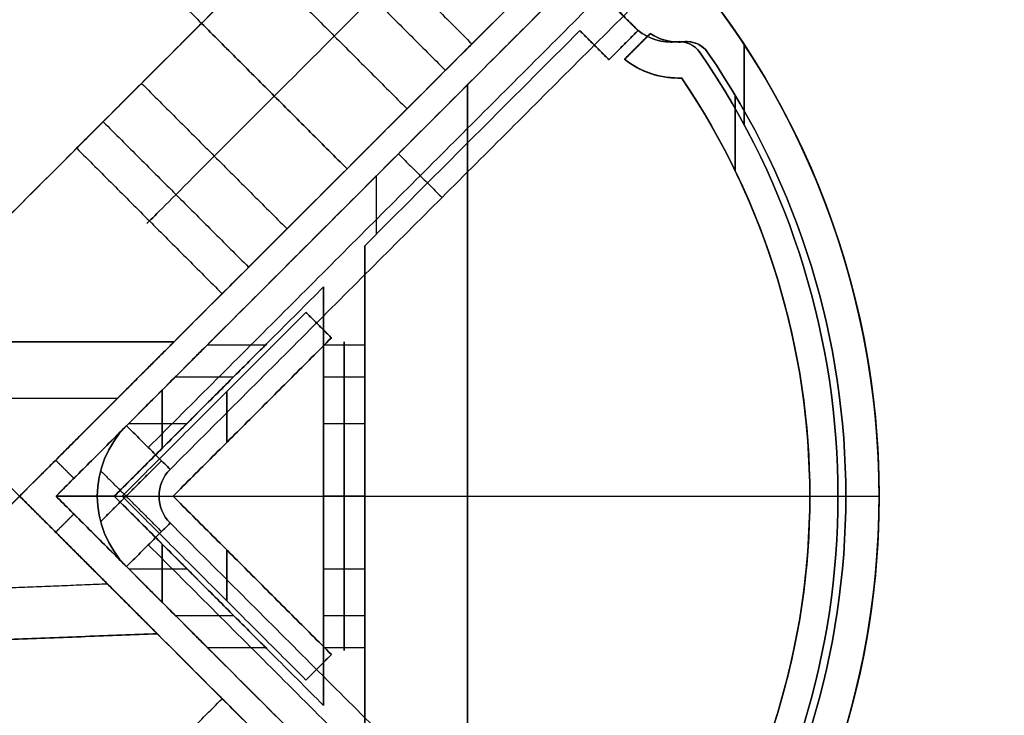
# Model space of a CAD drawing. Header units: millimetres. Extents: x -42 to 129, y -23 to 94.
# Tile 252 of 256: x -2 to 17, y 31 to 45. Entities that reach past the tile are written whole.
import ezdxf

# ---------------------------------------------------------------- set-up
doc = ezdxf.new("R2010")
doc.units = ezdxf.units.MM
for name, color, linetype in [('LUZ', 7, 'Continuous'), ('NEGRO', 7, 'Continuous'), ('NOGAL', 7, 'Continuous'), ('PANTALLA', 7, 'Continuous')]:
    doc.layers.add(name, color=color, linetype=linetype)

msp = doc.modelspace()

# ---------------------------------------------------------------- linework, layer by layer
at = {"layer": 'LUZ', "color": 254, "true_color": 0xcbd2ef}
for centre, radius, start, end in [((-1.029, 35.492, 153.2), 16, 323.5335, 36.4665), ((-1.029, 35.492, -153.2), 16, 323.5335, 36.4665), ((-1.029, 35.492), 16, 323.5335, 36.4665), ((10.921, 45.32, 153.2), 1, 225, 270), ((10.921, 45.32, -153.2), 1, 225, 270), ((10.921, 45.32), 1, 225, 270), ((10.921, 45.32, 153.2), 1, 270, 276.011), ((10.921, 45.32, -153.2), 1, 270, 276.011), ((10.921, 45.32), 1, 270, 276.011), ((11.078, 43.829, -153.2), 0.5, 34.5514, 96.011), ((11.078, 43.829, -153.2), 0.5, 34.5514, 96.011), ((11.078, 43.829), 0.5, 34.5514, 96.011), ((-1.029, 35.492, -153.2), 15.2, 325.4486, 34.5514), ((-1.029, 35.492, -153.2), 15.2, 325.4486, 34.5514), ((-1.029, 35.492), 15.2, 325.4486, 34.5514)]:
    msp.add_arc(centre, radius, start, end, dxfattribs=at)
at = {"layer": 'LUZ', "color": 254, "true_color": 0xcbd2ef, "extrusion": (0, 0, -1)}
for centre, radius, start, end in [((1.029, 35.492, -153.2), 16, 143.5335, 216.4665), ((1.029, 35.492, 153.2), 16, 143.5335, 216.4665), ((-10.921, 45.32, 153.2), 1, 270, 315), ((-10.921, 45.32, -153.2), 1, 270, 315), ((-10.921, 45.32, 153.2), 1, 263.989, 270), ((-10.921, 45.32, -153.2), 1, 263.989, 270), ((-11.078, 43.829, -153.2), 0.5, 83.989, 145.4486), ((-11.078, 43.829, -153.2), 0.5, 83.989, 145.4486), ((1.029, 35.492, -153.2), 15.2, 145.4486, 214.5514), ((1.029, 35.492, -153.2), 15.2, 145.4486, 214.5514)]:
    msp.add_arc(centre, radius, start, end, dxfattribs=at)
at = {"layer": 'LUZ', "color": 254, "true_color": 0xcbd2ef}
for points in [[(9.719, 45.108, 153.2), (10.214, 44.613, 153.2)], [(10.214, 44.613, -153.2), (9.719, 45.108, -153.2)], [(9.719, 45.108, -153.2), (10.214, 44.613, -153.2)], [(10.214, 44.613, 153.2), (9.719, 45.108, 153.2)], [(9.719, 45.108), (10.214, 44.613)], [(10.214, 44.613, -153.2), (10.214, 44.613, 153.2)], [(10.214, 44.613, 153.2), (10.214, 44.613, -153.2)], [(10.493, 44.416, -153.2), (10.493, 44.416, 153.2)], [(10.921, 44.32, 153.2), (10.921, 44.32, -153.2)], [(10.921, 44.32, -153.2), (10.921, 44.32, 153.2)], [(10.98, 44.322, -153.2), (10.98, 44.322, 153.2)], [(11.025, 44.326, -153.2), (11.025, 44.326, 153.2)], [(11.025, 44.326, -153.2), (11.025, 44.326, 153.2)], [(11.287, 44.283, -153.2), (11.287, 44.283, 153.2)], [(12.345, 44.275, 153.2), (12.345, 42.715, 153.2)], [(12.345, 42.715, -153.2), (12.345, 44.275, -153.2)], [(11.49, 44.112, -153.2), (11.49, 44.112, 153.2)], [(11.49, 44.112, 153.2), (11.49, 44.112, -153.2)], [(14.171, 35.492, 153.2), (14.971, 35.492, 153.2)], [(14.171, 35.492, -153.2), (14.971, 35.492, -153.2)], [(14.171, 35.492, -153.2), (14.171, 35.492, 153.2)], [(14.971, 35.492, -153.2), (14.971, 35.492, 153.2)]]:
    msp.add_open_spline(points, degree=1, dxfattribs=at)
at = {"layer": 'NEGRO', "extrusion": (0, 0, -1)}
for centre, radius, start, end in [((1.029, 35.492, 155), 16, 135, 225), ((1.029, 35.492, 153.2), 16, 135, 225), ((1.029, 35.492, -153.2), 16, 135, 180), ((1.029, 35.492, -155), 16, 135, 180), ((1.029, 35.492, -154.1), 16, 135, 180), ((-11.074, 45.32, 150.2), 1, 270, 303.463), ((-11.074, 45.32, 150.2), 1, 270, 303.463), ((-11.074, 45.32, -153.2), 1, 263.989, 303.463), ((-11.074, 45.32, -153.2), 1, 263.989, 303.463), ((-11.074, 45.32, -151.7), 1, 263.989, 303.463), ((-11.074, 45.32, 150.2), 1, 263.989, 270), ((-11.074, 45.32, 150.2), 1, 263.989, 270), ((-11.231, 43.829, 153.2), 0.5, 83.989, 145.4486), ((-11.231, 43.829, 150.2), 0.5, 83.989, 145.4486), ((-11.231, 43.829, -150.2), 0.5, 83.989, 90), ((-11.231, 43.829, -153.2), 0.5, 83.989, 90), ((-11.231, 43.829, -151.7), 0.5, 83.989, 90), ((-11.231, 43.829, -153.2), 0.5, 90, 145.4486), ((-11.231, 43.829, -151.7), 0.5, 90, 145.4486), ((-11.231, 43.829, -150.2), 0.5, 90, 145.4486), ((0.876, 35.492, 153.2), 15.2, 145.4486, 214.5514), ((0.876, 35.492, 150.2), 15.2, 145.4486, 214.5514), ((0.876, 35.492, -153.2), 15.2, 145.4486, 214.5514), ((0.876, 35.492, -151.7), 15.2, 145.4486, 214.5514), ((0.876, 35.492, -150.2), 15.2, 145.4486, 214.5514), ((-11.074, 45.32, 153.2), 1.7, 270, 308.2437), ((-11.074, 45.32, 150.2), 1.7, 270, 308.2437), ((-11.074, 45.32, -150.2), 1.7, 268.0967, 308.2437), ((-11.074, 45.32, -153.2), 1.7, 268.0967, 308.2437), ((-11.074, 45.32, -151.7), 1.7, 268.0967, 308.2437), ((-11.074, 45.32, 153.2), 1.7, 268.0967, 270), ((-11.074, 45.32, 150.2), 1.7, 268.0967, 270), ((0.876, 35.492, 150.2), 14.5, 145.8978, 214.1022), ((0.876, 35.492, 150.2), 14.5, 145.8978, 214.1022), ((0.876, 35.492, -153.2), 14.5, 145.8978, 180), ((0.876, 35.492, -153.2), 14.5, 145.8978, 180), ((0.876, 35.492, -151.7), 14.5, 145.8978, 180), ((1.029, 35.492, -155), 16, 180, 225), ((1.029, 35.492, -154.1), 16, 180, 225), ((1.029, 35.492, -153.2), 16, 180, 225), ((0.876, 35.492, -153.2), 14.5, 180, 214.1022), ((0.876, 35.492, -153.2), 14.5, 180, 214.1022), ((0.876, 35.492, -151.7), 14.5, 180, 214.1022)]:
    msp.add_arc(centre, radius, start, end, dxfattribs=at)
at = {"layer": 'NEGRO'}
for centre, radius, start, end in [((-1.029, 35.492, -155), 16, 315, 45), ((-1.029, 35.492, -154.1), 16, 315, 45), ((-1.029, 35.492, -153.2), 16, 315, 45), ((-1.029, 35.492, 155), 16, 0, 45), ((-1.029, 35.492, 153.2), 16, 0, 45), ((11.074, 45.32, -153.2), 1, 236.537, 270), ((11.074, 45.32, -153.2), 1, 236.537, 270), ((11.074, 45.32, -151.7), 1, 236.537, 270), ((11.074, 45.32, 150.2), 1, 236.537, 276.011), ((11.074, 45.32, 150.2), 1, 236.537, 276.011), ((11.074, 45.32, -153.2), 1, 270, 276.011), ((11.074, 45.32, -153.2), 1, 270, 276.011), ((11.074, 45.32, -151.7), 1, 270, 276.011), ((11.231, 43.829, -150.2), 0.5, 34.5514, 96.011), ((11.231, 43.829, -153.2), 0.5, 34.5514, 96.011), ((11.231, 43.829, -151.7), 0.5, 34.5514, 96.011), ((11.231, 43.829, 153.2), 0.5, 90, 96.011), ((11.231, 43.829, 150.2), 0.5, 90, 96.011), ((11.231, 43.829, 153.2), 0.5, 34.5514, 90), ((11.231, 43.829, 150.2), 0.5, 34.5514, 90), ((-0.876, 35.492, -153.2), 15.2, 325.4486, 34.5514), ((-0.876, 35.492, -151.7), 15.2, 325.4486, 34.5514), ((-0.876, 35.492, -150.2), 15.2, 325.4486, 34.5514), ((-0.876, 35.492, 153.2), 15.2, 325.4486, 34.5514), ((-0.876, 35.492, 150.2), 15.2, 325.4486, 34.5514), ((11.074, 45.32, -150.2), 1.7, 231.7563, 270), ((11.074, 45.32, -153.2), 1.7, 231.7563, 270), ((11.074, 45.32, -151.7), 1.7, 231.7563, 270), ((11.074, 45.32, 153.2), 1.7, 231.7563, 271.9033), ((11.074, 45.32, 150.2), 1.7, 231.7563, 271.9033), ((11.074, 45.32, -153.2), 1.7, 270, 271.9033), ((11.074, 45.32, -151.7), 1.7, 270, 271.9033), ((11.074, 45.32, -150.2), 1.7, 270, 271.9033), ((-0.876, 35.492, -153.2), 14.5, 325.8978, 34.1022), ((-0.876, 35.492, -153.2), 14.5, 325.8978, 34.1022), ((-0.876, 35.492, -151.7), 14.5, 325.8978, 34.1022), ((-0.876, 35.492, 150.2), 14.5, 0, 34.1022), ((-0.876, 35.492, 150.2), 14.5, 0, 34.1022), ((-1.029, 35.492, 155), 16, 315, 0), ((-1.029, 35.492, 153.2), 16, 315, 0), ((-0.876, 35.492, 150.2), 14.5, 325.8978, 0), ((-0.876, 35.492, 150.2), 14.5, 325.8978, 0)]:
    msp.add_arc(centre, radius, start, end, dxfattribs=at)
at = {"layer": 'NEGRO', "color": 254, "true_color": 0xcbd2ef, "extrusion": (1, 0, 0)}
for centre, start, end in [((35.492, -144, 4.171), 270, 90), ((35.492, -144, 4.171), 270, 90), ((35.492, -144, 4.571), 270, 90), ((35.492, -144, 1.036), 288.1471, 313.5165), ((35.492, -144, 1.036), 46.4835, 71.8529), ((35.492, -144, 4.171), 90, 270), ((35.492, -144, 4.171), 90, 270), ((35.492, -144, 4.571), 90, 270), ((35.492, -144, 1.036), 108.1471, 133.5165), ((35.492, -144, 1.036), 226.4835, 251.8529)]:
    msp.add_arc(centre, 3, start, end, dxfattribs=at)
at = {"layer": 'NEGRO', "color": 254, "true_color": 0xcbd2ef, "extrusion": (-1, 0, 0)}
for start, end in [(90, 270), (90, 270), (270, 90), (270, 90)]:
    msp.add_arc((-35.492, -144, -4.971), 3, start, end, dxfattribs=at)
at = {"layer": 'NEGRO', "color": 7, "true_color": 0xffffff, "extrusion": (0, 0, -1)}
for centre, radius in [((-1.709, 35.492, -179), 1.937), ((-1.709, 35.492, -156), 1.937), ((-1.709, 35.492, 156), 1.937), ((-1.709, 35.492, 179), 1.937), ((-1.709, 35.492, -179), 0.737), ((-1.709, 35.492, -179), 0.737), ((-1.709, 35.492, 156), 0.737), ((-1.709, 35.492, 156), 0.737)]:
    msp.add_arc(centre, radius, 315, 45, dxfattribs=at)
at = {"layer": 'NEGRO', "color": 7, "true_color": 0xffffff}
for centre, radius in [((1.709, 35.492, 156), 1.937), ((1.709, 35.492, 167.5), 1.937), ((1.709, 35.492, 179), 1.937), ((1.709, 35.492, -179), 1.937), ((1.709, 35.492, -167.5), 1.937), ((1.709, 35.492, -156), 1.937), ((1.709, 35.492, 156), 0.737), ((1.709, 35.492, 167.5), 0.737), ((1.709, 35.492, 156), 0.737), ((1.709, 35.492, -179), 0.737), ((1.709, 35.492, -167.5), 0.737), ((1.709, 35.492, -179), 0.737)]:
    msp.add_arc(centre, radius, 135, 225, dxfattribs=at)
for points in [[(0.34, 36.861, 156), (10.911, 47.432, 156)], [(10.911, 47.432, 179), (0.34, 36.861, 179)], [(10.911, 47.432, 179), (0.34, 36.861, 179)], [(0.34, 36.861, 156), (10.911, 47.432, 156)], [(10.911, 47.432, 167.5), (0.34, 36.861, 167.5)], [(0.34, 36.861, -179), (10.911, 47.432, -179)], [(10.911, 47.432, -156), (0.34, 36.861, -156)], [(10.911, 47.432, -156), (0.34, 36.861, -156)], [(0.34, 36.861, -179), (10.911, 47.432, -179)], [(10.911, 47.432, -167.5), (0.34, 36.861, -167.5)], [(0.764, 36.437, 156), (11.336, 47.008, 156)], [(11.336, 47.008, 179), (0.764, 36.437, 179)], [(0.764, 36.437, -179), (11.336, 47.008, -179)], [(11.336, 47.008, -156), (0.764, 36.437, -156)], [(11.76, 46.584, 156), (1.188, 36.013, 156)], [(11.76, 46.584, 179), (1.188, 36.013, 179)], [(1.188, 36.013, 156), (11.76, 46.584, 156)], [(11.76, 46.584, 167.5), (1.188, 36.013, 167.5)], [(1.188, 36.013, 179), (11.76, 46.584, 179)], [(11.76, 46.584, -179), (1.188, 36.013, -179)], [(11.76, 46.584, -156), (1.188, 36.013, -156)], [(1.188, 36.013, -179), (11.76, 46.584, -179)], [(11.76, 46.584, -167.5), (1.188, 36.013, -167.5)], [(1.188, 36.013, -156), (11.76, 46.584, -156)], [(5.626, 42.147, 156), (6.474, 41.298, 156)], [(5.626, 42.147, 179), (6.474, 41.298, 179)], [(5.626, 42.147, 156), (5.626, 42.147, 179)], [(5.626, 42.147, -179), (6.474, 41.298, -179)], [(5.626, 42.147, -156), (6.474, 41.298, -156)], [(5.626, 42.147, -179), (5.626, 42.147, -156)], [(6.474, 41.298, 156), (6.474, 41.298, 179)], [(6.474, 41.298, -179), (6.474, 41.298, -156)], [(0.34, 36.861, 179), (0.34, 36.861, 156)], [(0.34, 36.861, 156), (1.188, 36.013, 156)], [(1.188, 36.013, 179), (0.34, 36.861, 179)], [(1.188, 36.013, 156), (0.34, 36.861, 156)], [(0.34, 36.861, 179), (1.188, 36.013, 179)], [(0.34, 36.861, 179), (0.34, 36.861, 156)], [(0.34, 36.861, -156), (0.34, 36.861, -179)], [(0.34, 36.861, -179), (1.188, 36.013, -179)], [(1.188, 36.013, -156), (0.34, 36.861, -156)], [(1.188, 36.013, -179), (0.34, 36.861, -179)], [(0.34, 36.861, -156), (1.188, 36.013, -156)], [(0.34, 36.861, -156), (0.34, 36.861, -179)], [(-0.163, 34.997, 156), (1.021, 36.18, 156)], [(1.021, 36.18, 179), (-0.163, 34.997, 179)], [(-0.163, 34.997, -179), (1.021, 36.18, -179)], [(1.021, 36.18, -156), (-0.163, 34.997, -156)], [(-0.163, 35.986, 156), (1.021, 34.803, 156)], [(-0.163, 35.986, 179), (1.021, 34.803, 179)], [(-0.163, 35.986, -179), (1.021, 34.803, -179)], [(-0.163, 35.986, -156), (1.021, 34.803, -156)], [(1.188, 36.013, 179), (1.188, 36.013, 156)], [(1.188, 36.013, 179), (1.188, 36.013, 156)], [(1.188, 36.013, -156), (1.188, 36.013, -179)], [(1.188, 36.013, -156), (1.188, 36.013, -179)], [(-0.218, 35.682, 156), (-0.218, 35.682, 179)], [(-0.218, 35.682, -179), (-0.218, 35.682, -156)], [(0.976, 35.564, 156), (0.976, 35.564, 179)], [(0.976, 35.564, -179), (0.976, 35.564, -156)], [(1.188, 34.971, 156), (0.34, 34.122, 156)], [(0.34, 34.122, 179), (1.188, 34.971, 179)], [(1.188, 34.971, 179), (0.34, 34.122, 179)], [(0.34, 34.122, 156), (1.188, 34.971, 156)], [(1.188, 34.971, -179), (0.34, 34.122, -179)], [(0.34, 34.122, -156), (1.188, 34.971, -156)], [(1.188, 34.971, -156), (0.34, 34.122, -156)], [(0.34, 34.122, -179), (1.188, 34.971, -179)], [(1.188, 34.971, 156), (1.188, 34.971, 179)], [(1.188, 34.971, 156), (1.188, 34.971, 179)], [(1.188, 34.971, 179), (11.76, 24.399, 179)], [(11.76, 24.399, 156), (1.188, 34.971, 156)], [(1.188, 34.971, 167.5), (11.76, 24.399, 167.5)], [(11.76, 24.399, 179), (1.188, 34.971, 179)], [(1.188, 34.971, 156), (11.76, 24.399, 156)], [(1.188, 34.971, -179), (1.188, 34.971, -156)], [(1.188, 34.971, -179), (1.188, 34.971, -156)], [(1.188, 34.971, -156), (11.76, 24.399, -156)], [(11.76, 24.399, -179), (1.188, 34.971, -179)], [(1.188, 34.971, -167.5), (11.76, 24.399, -167.5)], [(11.76, 24.399, -156), (1.188, 34.971, -156)], [(1.188, 34.971, -179), (11.76, 24.399, -179)], [(0.764, 34.547, 179), (11.336, 23.975, 179)], [(11.336, 23.975, 156), (0.764, 34.547, 156)], [(0.764, 34.547, -156), (11.336, 23.975, -156)], [(11.336, 23.975, -179), (0.764, 34.547, -179)], [(0.34, 34.122, 156), (0.34, 34.122, 179)], [(0.34, 34.122, 179), (10.911, 23.551, 179)], [(10.911, 23.551, 156), (0.34, 34.122, 156)], [(0.34, 34.122, 156), (0.34, 34.122, 179)], [(0.34, 34.122, 179), (10.911, 23.551, 179)], [(10.911, 23.551, 156), (0.34, 34.122, 156)], [(0.34, 34.122, 167.5), (10.911, 23.551, 167.5)], [(0.34, 34.122, -179), (0.34, 34.122, -156)], [(0.34, 34.122, -156), (10.911, 23.551, -156)], [(10.911, 23.551, -179), (0.34, 34.122, -179)], [(0.34, 34.122, -179), (0.34, 34.122, -156)], [(0.34, 34.122, -156), (10.911, 23.551, -156)], [(10.911, 23.551, -179), (0.34, 34.122, -179)], [(0.34, 34.122, -167.5), (10.911, 23.551, -167.5)]]:
    msp.add_open_spline(points, degree=1, dxfattribs=at)
at = {"layer": 'NEGRO'}
for points in [[(-1.029, 35.492, -155), (10.284, 46.805, -155)], [(10.284, 46.805, -155), (-1.029, 35.492, -155)], [(-1.029, 35.492, -153.2), (10.284, 46.805, -153.2)], [(10.284, 46.805, -154.1), (-1.029, 35.492, -154.1)], [(10.284, 46.805, -153.2), (-1.029, 35.492, -153.2)], [(10.284, 46.805, 155), (-1.029, 35.492, 155)], [(10.284, 46.805, 153.2), (-1.029, 35.492, 153.2)], [(-1.029, 35.492, 155), (10.284, 46.805, 155)], [(10.284, 46.805, 154.1), (-1.029, 35.492, 154.1)], [(-1.029, 35.492, 153.2), (10.284, 46.805, 153.2)], [(10.022, 43.985, -153.2), (10.523, 44.486, -153.2)], [(10.523, 44.486, -150.2), (10.022, 43.985, -150.2)], [(10.523, 44.486, -153.2), (10.022, 43.985, -153.2)], [(10.022, 43.985, -150.2), (10.523, 44.486, -150.2)], [(10.523, 44.486, -151.7), (10.022, 43.985, -151.7)], [(10.523, 44.486, 153.2), (10.022, 43.985, 153.2)], [(10.022, 43.985, 150.2), (10.523, 44.486, 150.2)], [(10.523, 44.486, 150.2), (10.022, 43.985, 150.2)], [(10.022, 43.985, 153.2), (10.523, 44.486, 153.2)], [(10.523, 44.486, 151.7), (10.022, 43.985, 151.7)], [(10.523, 44.486, -150.2), (10.523, 44.486, -153.2)], [(10.523, 44.486, -150.2), (10.523, 44.486, -153.2)], [(10.523, 44.486, 153.2), (10.523, 44.486, 150.2)], [(10.523, 44.486, 153.2), (10.523, 44.486, 150.2)], [(10.272, 44.236, -153.2), (10.272, 44.236, -150.2)], [(10.272, 44.236, 153.2), (10.272, 44.236, 150.2)], [(10.752, 44.374, -153.2), (10.752, 44.374, -150.2)], [(10.837, 44.349, 153.2), (10.837, 44.349, 150.2)], [(11.074, 44.32, -153.2), (11.074, 44.32, -150.2)], [(11.074, 44.32, -150.2), (11.074, 44.32, -153.2)], [(11.133, 44.322, -153.2), (11.133, 44.322, -150.2)], [(11.179, 44.326, -153.2), (11.179, 44.326, -150.2)], [(11.179, 44.326, -153.2), (11.179, 44.326, -150.2)], [(11.179, 44.326, 150.2), (11.179, 44.326, 153.2)], [(11.179, 44.326, 150.2), (11.179, 44.326, 153.2)], [(11.202, 44.328, 153.2), (11.202, 44.328, 150.2)], [(11.231, 44.329, 150.2), (11.231, 44.329, 153.2)], [(11.231, 44.329, 153.2), (11.231, 44.329, 150.2)], [(11.44, 44.283, -153.2), (11.44, 44.283, -150.2)], [(11.49, 44.256, 153.2), (11.49, 44.256, 150.2)], [(11.643, 44.112, -153.2), (11.643, 44.112, -150.2)], [(11.643, 44.112, -150.2), (11.643, 44.112, -153.2)], [(11.643, 44.112, 150.2), (11.643, 44.112, 153.2)], [(11.643, 44.112, 153.2), (11.643, 44.112, 150.2)], [(10.022, 43.985, -153.2), (10.022, 43.985, -150.2)], [(10.022, 43.985, -150.2), (10.022, 43.985, -153.2)], [(10.022, 43.985, 153.2), (10.022, 43.985, 150.2)], [(10.022, 43.985, 150.2), (10.022, 43.985, 153.2)], [(10.451, 43.739, -153.2), (10.451, 43.739, -150.2)], [(10.544, 43.705, 153.2), (10.544, 43.705, 150.2)], [(6.971, 27.492, -155), (6.971, 43.492, -155)], [(6.971, 43.492, -153.2), (6.971, 27.492, -153.2)], [(6.971, 43.492, 155), (6.971, 27.492, 155)], [(6.971, 27.492, 153.2), (6.971, 43.492, 153.2)], [(11.074, 43.62, -150.2), (11.074, 43.62, -153.2)], [(11.074, 43.62, -153.2), (11.074, 43.62, -150.2)], [(11.106, 43.621, -153.2), (11.106, 43.621, -150.2)], [(11.131, 43.621, -153.2), (11.131, 43.621, -150.2)], [(11.131, 43.621, -153.2), (11.131, 43.621, -150.2)], [(11.131, 43.621, 150.2), (11.131, 43.621, 153.2)], [(11.131, 43.621, 150.2), (11.131, 43.621, 153.2)], [(12.173, 43.287, -150.2), (12.173, 41.814, -150.2)], [(12.173, 41.814, 150.2), (12.173, 43.287, 150.2)], [(13.434, 42.333, 155), (13.434, 42.333, 153.2)], [(4.627, 41.149, -155), (4.627, 41.149, -153.2)], [(4.627, 41.149, 155), (4.627, 41.149, 153.2)], [(12.819, 40.256, 153.2), (12.819, 40.256, 150.2)], [(0.255, 35.492, -153.2), (3.829, 39.065, -153.2)], [(3.829, 39.065, -153.2), (0.255, 35.492, -153.2)], [(0.255, 35.492, -148.2), (3.829, 39.065, -148.2)], [(3.829, 39.065, -150.7), (0.255, 35.492, -150.7)], [(3.829, 39.065, -148.2), (0.255, 35.492, -148.2)], [(3.829, 39.065, 153.2), (0.255, 35.492, 153.2)], [(3.829, 39.065, 148.2), (0.255, 35.492, 148.2)], [(0.255, 35.492, 153.2), (3.829, 39.065, 153.2)], [(3.829, 39.065, 150.7), (0.255, 35.492, 150.7)], [(0.255, 35.492, 148.2), (3.829, 39.065, 148.2)], [(3.829, 39.065, -153.2), (4.324, 38.57, -153.2)], [(3.829, 39.065, -148.2), (3.829, 39.065, -153.2)], [(4.324, 38.57, -148.2), (3.829, 39.065, -148.2)], [(4.324, 38.57, -153.2), (3.829, 39.065, -153.2)], [(3.829, 39.065, -153.2), (3.829, 39.065, -148.2)], [(3.829, 39.065, -148.2), (4.324, 38.57, -148.2)], [(4.324, 38.57, -150.7), (3.829, 39.065, -150.7)], [(4.324, 38.57, 153.2), (3.829, 39.065, 153.2)], [(3.829, 39.065, 153.2), (3.829, 39.065, 148.2)], [(3.829, 39.065, 148.2), (4.324, 38.57, 148.2)], [(4.324, 38.57, 148.2), (3.829, 39.065, 148.2)], [(3.829, 39.065, 148.2), (3.829, 39.065, 153.2)], [(3.829, 39.065, 153.2), (4.324, 38.57, 153.2)], [(4.324, 38.57, 150.7), (3.829, 39.065, 150.7)], [(4.077, 38.818, -153.2), (4.077, 38.818, -148.2)], [(4.077, 38.818, 148.2), (4.077, 38.818, 153.2)], [(4.324, 38.57, -153.2), (1.245, 35.492, -153.2)], [(1.245, 35.492, -153.2), (4.324, 38.57, -153.2)], [(4.324, 38.57, -148.2), (1.245, 35.492, -148.2)], [(1.245, 35.492, -150.7), (4.324, 38.57, -150.7)], [(1.245, 35.492, -148.2), (4.324, 38.57, -148.2)], [(1.245, 35.492, 153.2), (4.324, 38.57, 153.2)], [(1.245, 35.492, 148.2), (4.324, 38.57, 148.2)], [(4.324, 38.57, 153.2), (1.245, 35.492, 153.2)], [(1.245, 35.492, 150.7), (4.324, 38.57, 150.7)], [(4.324, 38.57, 148.2), (1.245, 35.492, 148.2)], [(4.324, 38.57, -153.2), (4.324, 38.57, -148.2)], [(4.324, 38.57, -148.2), (4.324, 38.57, -153.2)], [(4.324, 38.57, 148.2), (4.324, 38.57, 153.2)], [(4.324, 38.57, 153.2), (4.324, 38.57, 148.2)], [(2.29, 37.526, -148.2), (2.29, 36.536, -148.2)], [(2.29, 36.536, 148.2), (2.29, 37.526, 148.2)], [(2.042, 37.279, -153.2), (2.042, 37.279, -148.2)], [(2.042, 37.279, 148.2), (2.042, 37.279, 153.2)], [(2.785, 37.031, -153.2), (2.785, 37.031, -148.2)], [(2.785, 37.031, 148.2), (2.785, 37.031, 153.2)], [(10.284, 24.178, -155), (-1.029, 35.492, -155)], [(-1.029, 35.492, -155), (14.971, 35.492, -155)], [(-1.029, 35.492, -155), (-1.029, 35.492, -153.2)], [(-1.029, 35.492, -155), (10.284, 24.178, -155)], [(10.284, 24.178, -153.2), (-1.029, 35.492, -153.2)], [(-1.029, 35.492, -153.2), (-1.029, 35.492, -155)], [(-1.029, 35.492, -154.1), (10.284, 24.178, -154.1)], [(-1.029, 35.492, -153.2), (10.284, 24.178, -153.2)], [(-1.029, 35.492, -153.2), (0.255, 35.492, -153.2)], [(-1.029, 35.492, 155), (10.284, 24.178, 155)], [(-1.029, 35.492, 155), (14.971, 35.492, 155)], [(-1.029, 35.492, 155), (-1.029, 35.492, 153.2)], [(-1.029, 35.492, 153.2), (10.284, 24.178, 153.2)], [(10.284, 24.178, 155), (-1.029, 35.492, 155)], [(-1.029, 35.492, 154.1), (10.284, 24.178, 154.1)], [(-1.029, 35.492, 153.2), (-1.029, 35.492, 155)], [(10.284, 24.178, 153.2), (-1.029, 35.492, 153.2)], [(-1.029, 35.492, 153.2), (0.255, 35.492, 153.2)], [(3.829, 31.918, -153.2), (0.255, 35.492, -153.2)], [(0.255, 35.492, -153.2), (0.255, 35.492, -148.2)], [(0.255, 35.492, -153.2), (3.829, 31.918, -153.2)], [(3.829, 31.918, -148.2), (0.255, 35.492, -148.2)], [(0.255, 35.492, -148.2), (0.255, 35.492, -153.2)], [(0.255, 35.492, -150.7), (3.829, 31.918, -150.7)], [(0.255, 35.492, -148.2), (3.829, 31.918, -148.2)], [(0.255, 35.492, -148.2), (1.245, 35.492, -148.2)], [(0.255, 35.492, 153.2), (3.829, 31.918, 153.2)], [(0.255, 35.492, 148.2), (3.829, 31.918, 148.2)], [(3.829, 31.918, 153.2), (0.255, 35.492, 153.2)], [(0.255, 35.492, 153.2), (0.255, 35.492, 148.2)], [(0.255, 35.492, 150.7), (3.829, 31.918, 150.7)], [(0.255, 35.492, 148.2), (0.255, 35.492, 153.2)], [(3.829, 31.918, 148.2), (0.255, 35.492, 148.2)], [(0.255, 35.492, 148.2), (1.245, 35.492, 148.2)], [(1.245, 35.492, -153.2), (4.324, 32.413, -153.2)], [(1.245, 35.492, -153.2), (13.624, 35.492, -153.2)], [(1.245, 35.492, -148.2), (1.245, 35.492, -153.2)], [(4.324, 32.413, -153.2), (1.245, 35.492, -153.2)], [(1.245, 35.492, -153.2), (1.245, 35.492, -148.2)], [(1.245, 35.492, -148.2), (4.324, 32.413, -148.2)], [(4.324, 32.413, -150.7), (1.245, 35.492, -150.7)], [(4.324, 32.413, -148.2), (1.245, 35.492, -148.2)], [(4.324, 32.413, 153.2), (1.245, 35.492, 153.2)], [(1.245, 35.492, 153.2), (13.624, 35.492, 153.2)], [(4.324, 32.413, 148.2), (1.245, 35.492, 148.2)], [(1.245, 35.492, 148.2), (1.245, 35.492, 153.2)], [(1.245, 35.492, 153.2), (4.324, 32.413, 153.2)], [(4.324, 32.413, 150.7), (1.245, 35.492, 150.7)], [(1.245, 35.492, 153.2), (1.245, 35.492, 148.2)], [(1.245, 35.492, 148.2), (4.324, 32.413, 148.2)], [(13.624, 35.492, -153.2), (13.624, 35.492, -150.2)], [(13.624, 35.492, -150.2), (14.324, 35.492, -150.2)], [(13.624, 35.492, 153.2), (13.624, 35.492, 150.2)], [(13.624, 35.492, 150.2), (14.324, 35.492, 150.2)], [(13.624, 35.492, 150.2), (13.624, 35.492, 153.2)], [(14.324, 35.492, -153.2), (14.971, 35.492, -153.2)], [(14.324, 35.492, -153.2), (14.324, 35.492, -150.2)], [(14.324, 35.492, 153.2), (14.971, 35.492, 153.2)], [(14.324, 35.492, 153.2), (14.324, 35.492, 150.2)], [(14.971, 35.492, -155), (14.971, 35.492, -153.2)], [(14.971, 35.492, 153.2), (14.971, 35.492, 155)], [(14.971, 35.492, 155), (14.971, 35.492, 153.2)], [(2.29, 34.447, -148.2), (2.29, 33.457, -148.2)], [(2.29, 33.457, 148.2), (2.29, 34.447, 148.2)], [(2.785, 33.952, -153.2), (2.785, 33.952, -148.2)], [(2.785, 33.952, 148.2), (2.785, 33.952, 153.2)], [(2.042, 33.705, -153.2), (2.042, 33.705, -148.2)], [(2.042, 33.705, 148.2), (2.042, 33.705, 153.2)], [(4.324, 32.413, -153.2), (3.829, 31.918, -153.2)], [(3.829, 31.918, -148.2), (4.324, 32.413, -148.2)], [(3.829, 31.918, -153.2), (4.324, 32.413, -153.2)], [(4.324, 32.413, -148.2), (3.829, 31.918, -148.2)], [(3.829, 31.918, -150.7), (4.324, 32.413, -150.7)], [(3.829, 31.918, 153.2), (4.324, 32.413, 153.2)], [(4.324, 32.413, 148.2), (3.829, 31.918, 148.2)], [(3.829, 31.918, 148.2), (4.324, 32.413, 148.2)], [(4.324, 32.413, 153.2), (3.829, 31.918, 153.2)], [(3.829, 31.918, 150.7), (4.324, 32.413, 150.7)], [(4.324, 32.413, -148.2), (4.324, 32.413, -153.2)], [(4.324, 32.413, -153.2), (4.324, 32.413, -148.2)], [(4.324, 32.413, 153.2), (4.324, 32.413, 148.2)], [(4.324, 32.413, 148.2), (4.324, 32.413, 153.2)], [(4.077, 32.166, -153.2), (4.077, 32.166, -148.2)], [(4.077, 32.166, 148.2), (4.077, 32.166, 153.2)], [(3.829, 31.918, -153.2), (3.829, 31.918, -148.2)], [(3.829, 31.918, -148.2), (3.829, 31.918, -153.2)], [(3.829, 31.918, 148.2), (3.829, 31.918, 153.2)], [(3.829, 31.918, 153.2), (3.829, 31.918, 148.2)]]:
    msp.add_open_spline(points, degree=1, dxfattribs=at)
at = {"layer": 'NEGRO', "color": 254, "true_color": 0xcbd2ef}
for points in [[(-1.029, 35.492, -153.2), (10.284, 46.805, -153.2)], [(10.284, 46.805, 153.2), (-1.029, 35.492, 153.2)], [(10.284, 46.805, -153.2), (-1.029, 35.492, -153.2)], [(-1.029, 35.492, 153.2), (10.284, 46.805, 153.2)], [(10.284, 46.805), (-1.029, 35.492)], [(9.719, 45.108, -153.2), (10.284, 44.543, -153.2)], [(10.284, 44.543, 153.2), (9.719, 45.108, 153.2)], [(10.284, 44.543, -153.2), (9.719, 45.108, -153.2)], [(9.719, 45.108, 153.2), (10.284, 44.543, 153.2)], [(10.284, 44.543), (9.719, 45.108)], [(9.153, 44.543, -153.2), (4.971, 40.36, -153.2)], [(4.971, 40.36, 153.2), (9.153, 44.543, 153.2)], [(4.971, 40.36, -153.2), (9.153, 44.543, -153.2)], [(9.153, 44.543, 153.2), (4.971, 40.36, 153.2)], [(4.971, 40.36), (9.153, 44.543)], [(9.719, 43.977, -153.2), (9.153, 44.543, -153.2)], [(9.153, 44.543, 153.2), (9.719, 43.977, 153.2)], [(9.153, 44.543, -153.2), (9.153, 44.543, 153.2)], [(9.153, 44.543, -153.2), (9.719, 43.977, -153.2)], [(9.719, 43.977, 153.2), (9.153, 44.543, 153.2)], [(9.153, 44.543, 153.2), (9.153, 44.543, -153.2)], [(9.153, 44.543), (9.719, 43.977)], [(10.284, 44.543, -153.2), (9.719, 43.977, -153.2)], [(9.719, 43.977, 153.2), (10.284, 44.543, 153.2)], [(9.719, 43.977, -153.2), (10.284, 44.543, -153.2)], [(10.284, 44.543, 153.2), (9.719, 43.977, 153.2)], [(9.719, 43.977), (10.284, 44.543)], [(10.284, 44.543, -153.2), (10.284, 44.543, 153.2)], [(10.284, 44.543, 153.2), (10.284, 44.543, -153.2)], [(9.436, 44.26, -153.2), (9.436, 44.26, 153.2)], [(10.001, 44.26, -153.2), (10.001, 44.26, 153.2)], [(9.719, 43.977, -153.2), (9.719, 43.977, 153.2)], [(9.719, 43.977, 153.2), (9.719, 43.977, -153.2)], [(7.062, 42.451, -153.2), (7.062, 42.451, 153.2)], [(5.193, 41.714, -153.2), (5.193, 40.583, -153.2)], [(5.193, 41.714, 153.2), (5.193, 40.583, 153.2)], [(4.627, 41.149, -153.2), (4.627, 41.149, 153.2)], [(4.971, 40.36, -153.2), (4.971, 30.623, -153.2)], [(4.971, 30.623, 153.2), (4.971, 40.36, 153.2)], [(4.971, 40.36, 153.2), (4.971, 40.36, -153.2)], [(4.971, 40.36, -153.2), (4.971, 40.36, 153.2)], [(4.971, 40.36, 153.2), (4.971, 30.623, 153.2)], [(4.971, 30.623, -153.2), (4.971, 40.36, -153.2)], [(4.971, 40.36), (4.971, 30.623)], [(4.171, 39.56, -153.2), (0.102, 35.492, -153.2)], [(0.102, 35.492, 153.2), (4.171, 39.56, 153.2)], [(4.171, 39.56, 153.2), (0.102, 35.492, 153.2)], [(0.102, 35.492, -153.2), (4.171, 39.56, -153.2)], [(0.102, 35.492), (4.171, 39.56)], [(4.171, 31.423, -153.2), (4.171, 39.56, -153.2)], [(4.171, 39.56, 153.2), (4.171, 31.423, 153.2)], [(4.171, 39.56, -153.2), (4.171, 39.56, 153.2)], [(4.171, 39.56, 153.2), (4.171, 39.56, -153.2)], [(4.171, 39.56, -153.2), (4.171, 31.423, -153.2)], [(4.171, 31.423, 153.2), (4.171, 39.56, 153.2)], [(4.171, 39.56), (4.171, 31.423)], [(1.913, 38.434, -144.585), (3.044, 38.434, -144.585)], [(4.171, 38.434, -144.585), (4.971, 38.434, -144.585)], [(1.29, 37.811, -142.097), (2.421, 37.811, -142.097)], [(4.171, 37.811, -142.097), (4.971, 37.811, -142.097)], [(2.136, 37.526, -153.2), (2.136, 37.526, -146.205)], [(2.136, 37.526, -141.795), (2.136, 37.526, 153.2)], [(0.385, 36.906, -146.646), (1.516, 36.906, -146.646)], [(4.171, 36.906, -146.646), (4.971, 36.906, -146.646)], [(-1.029, 35.492, -147), (0.102, 35.492, -147)], [(0.102, 35.492, -141), (-1.029, 35.492, -141)], [(10.284, 24.178, -153.2), (-1.029, 35.492, -153.2)], [(0.102, 35.492, -153.2), (-1.029, 35.492, -153.2)], [(-1.029, 35.492, 153.2), (10.284, 24.178, 153.2)], [(-1.029, 35.492, 153.2), (0.102, 35.492, 153.2)], [(-1.029, 35.492, 153.2), (-1.029, 35.492, -141)], [(10.284, 24.178, 153.2), (-1.029, 35.492, 153.2)], [(-1.029, 35.492, -153.2), (10.284, 24.178, -153.2)], [(-1.029, 35.492, -147), (-1.029, 35.492, -153.2)], [(-1.029, 35.492), (10.284, 24.178)], [(-1.029, 35.492, -153.2), (-1.029, 35.492, -147)], [(-1.029, 35.492, -141), (-1.029, 35.492, 153.2)], [(-1.029, 35.492, -141), (0.102, 35.492, -141)], [(0.102, 35.492, -147), (-1.029, 35.492, -147)], [(0.102, 35.492, -153.2), (4.171, 31.423, -153.2)], [(4.171, 31.423, 153.2), (0.102, 35.492, 153.2)], [(0.102, 35.492, -153.2), (0.102, 35.492, -147)], [(4.171, 31.423, -153.2), (0.102, 35.492, -153.2)], [(0.102, 35.492, 153.2), (4.171, 31.423, 153.2)], [(0.102, 35.492, -141), (0.102, 35.492, 153.2)], [(4.171, 31.423), (0.102, 35.492)], [(0.102, 35.492, 153.2), (0.102, 35.492, -141)], [(0.102, 35.492, -147), (0.102, 35.492, -153.2)], [(4.171, 35.492, -147), (4.971, 35.492, -147)], [(4.971, 35.492, -141), (4.171, 35.492, -141)], [(4.971, 35.492, -153.2), (4.171, 35.492, -153.2)], [(4.171, 35.492, 153.2), (4.971, 35.492, 153.2)], [(4.171, 35.492, 153.2), (4.171, 35.492, -141)], [(4.171, 35.492, -147), (4.171, 35.492, -153.2)], [(4.171, 35.492, -141), (4.971, 35.492, -141)], [(4.971, 35.492, -147), (4.171, 35.492, -147)], [(4.971, 35.492, -153.2), (4.971, 35.492, -147)], [(4.971, 35.492, -141), (4.971, 35.492, 153.2)], [(0.385, 34.078, -146.646), (1.516, 34.078, -146.646)], [(4.171, 34.078, -146.646), (4.971, 34.078, -146.646)], [(2.136, 33.457, -153.2), (2.136, 33.457, -146.205)], [(2.136, 33.457, -141.795), (2.136, 33.457, 153.2)], [(1.29, 33.173, -142.097), (2.421, 33.173, -142.097)], [(4.171, 33.173, -142.097), (4.971, 33.173, -142.097)], [(1.913, 32.549, -144.585), (3.044, 32.549, -144.585)], [(4.171, 32.549, -144.585), (4.971, 32.549, -144.585)], [(4.171, 31.423, 153.2), (4.171, 31.423, -153.2)], [(4.171, 31.423, -153.2), (4.171, 31.423, 153.2)]]:
    msp.add_open_spline(points, degree=1, dxfattribs=at)
for points in [[(-1.029, 35.492, -147), (4.971, 41.492, -147), (4.971, 41.492, -141), (-1.029, 35.492, -141)], [(-1.029, 35.492, -147), (4.971, 41.492, -147), (4.971, 41.492, -141), (-1.029, 35.492, -141)], [(0.102, 35.492, -141), (6.102, 41.492, -141), (6.102, 41.492, -147), (0.102, 35.492, -147)], [(0.102, 35.492, -141), (6.102, 41.492, -141), (6.102, 41.492, -147), (0.102, 35.492, -147)], [(-1.029, 35.492, -141), (4.971, 29.492, -141), (4.971, 29.492, -147), (-1.029, 35.492, -147)], [(-1.029, 35.492, -141), (4.971, 29.492, -141), (4.971, 29.492, -147), (-1.029, 35.492, -147)], [(0.102, 35.492, -147), (6.102, 29.492, -147), (6.102, 29.492, -141), (0.102, 35.492, -141)], [(0.102, 35.492, -147), (6.102, 29.492, -147), (6.102, 29.492, -141), (0.102, 35.492, -141)]]:
    msp.add_rational_spline(points, [1, 0.333333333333, 0.333333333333, 1], degree=3, dxfattribs=at)
at = {"layer": 'NOGAL', "color": 254, "true_color": 0xcbd2ef, "extrusion": (0.707107, -0.707107, 6.12323e-17)}
for centre, start, end in [((32.868, -165, -30.324), 270, 90), ((32.868, 165, -30.324), 270, 90), ((32.868, 165, -30.324), 270, 90), ((32.868, -165, -30.324), 270, 90), ((32.868, 165, -30.324), 90, 270), ((32.868, 165, -30.324), 90, 270), ((32.868, -165, -30.324), 90, 270), ((32.868, -165, -30.324), 90, 270)]:
    msp.add_arc(centre, 3.5, start, end, dxfattribs=at)
at = {"layer": 'NOGAL', "color": 254, "true_color": 0xcbd2ef, "extrusion": (0.707107, -0.707107, 0)}
for centre, start, end in [((32.868, -165, -28.324), 270, 90), ((32.868, 165, -28.324), 270, 90), ((32.868, 165, -28.324), 90, 270), ((32.868, -165, -28.324), 90, 270)]:
    msp.add_arc(centre, 3.5, start, end, dxfattribs=at)
at = {"layer": 'NOGAL', "color": 254, "true_color": 0xcbd2ef, "extrusion": (-0.707107, 0.707107, 6.12323e-17)}
for centre, start, end in [((-32.868, -165, 26.324), 90, 270), ((-32.868, 165, 26.324), 90, 270), ((-32.868, -165, 26.324), 90, 270), ((-32.868, 165, 26.324), 90, 270), ((-32.868, -165, 26.324), 270, 90), ((-32.868, 165, 26.324), 270, 90), ((-32.868, 165, 26.324), 270, 90), ((-32.868, -165, 26.324), 270, 90)]:
    msp.add_arc(centre, 3.5, start, end, dxfattribs=at)
at = {"layer": 'NOGAL', "color": 254, "true_color": 0xcbd2ef, "extrusion": (0.707107, 0.707107, 6.12323e-17)}
for centre in [(17.324, -165, 23.868), (17.324, 165, 23.868)]:
    msp.add_arc(centre, 3.5, 270, 90, dxfattribs=at)
at = {"layer": 'NOGAL', "color": 254, "true_color": 0xcbd2ef, "extrusion": (-0.707107, -0.707107, 6.12323e-17)}
for centre in [(-17.324, 165, -23.868), (-17.324, -165, -23.868)]:
    msp.add_arc(centre, 3.5, 90, 270, dxfattribs=at)
at = {"layer": 'NOGAL', "color": 254, "true_color": 0xcbd2ef}
for points in [[(10.991, 22.764, 180), (-28.607, 62.362, 180)], [(-28.607, 62.362, 180), (10.991, 22.764, 180)], [(8.163, 19.935, 180), (-31.435, 59.533, 180)], [(5.335, 17.107, 180), (-34.263, 56.705, 180)], [(5.335, 17.107, 180), (-34.263, 56.705, 180)], [(5.335, 53.876, -180), (-34.263, 14.278, -180)], [(-34.263, 14.278, -180), (5.335, 53.876, -180)], [(-7.393, 41.149, 180), (5.335, 53.876, 180)], [(5.335, 53.876, 180), (-7.393, 41.149, 180)], [(5.335, 53.876), (-7.393, 41.149)], [(8.163, 51.048, -180), (-31.435, 11.45, -180)], [(-4.565, 38.32, 180), (8.163, 51.048, 180)], [(-28.607, 8.622, -180), (10.991, 48.22, -180)], [(-28.607, 8.622, -180), (10.991, 48.22, -180)], [(10.991, 48.22, 180), (-1.737, 35.492, 180)], [(10.991, 48.22, 180), (-1.737, 35.492, 180)], [(10.991, 48.22), (-1.737, 35.492)], [(-1.029, 47.513, 180), (4.627, 41.856, 180)], [(4.274, 47.159, 165), (-0.676, 42.209, 165)], [(4.274, 47.159, -165), (-0.676, 42.209, -165)], [(4.226, 47.111, -165.683), (7.055, 44.283, -165.683)], [(4.226, 47.111, 164.317), (7.055, 44.283, 164.317)], [(3.712, 46.597, -162.78), (6.541, 43.769, -162.78)], [(3.712, 46.597, 167.22), (6.541, 43.769, 167.22)], [(2.966, 45.851, -168.087), (5.794, 43.022, -168.087)], [(2.966, 45.851, 161.913), (5.794, 43.022, 161.913)], [(1.799, 44.684, -161.5), (4.627, 41.856, -161.5)], [(4.627, 41.856, -168.5), (1.799, 44.684, -168.5)], [(1.799, 44.684, 168.5), (4.627, 41.856, 168.5)], [(4.627, 41.856, 161.5), (1.799, 44.684, 161.5)], [(1.799, 44.684, 161.5), (4.627, 41.856, 161.5)], [(4.627, 41.856, 168.5), (1.799, 44.684, 168.5)], [(1.799, 44.684, 161.5), (1.799, 44.684, 168.5)], [(1.799, 44.684, -168.5), (4.627, 41.856, -168.5)], [(4.627, 41.856, -161.5), (1.799, 44.684, -161.5)], [(1.799, 44.684, -168.5), (1.799, 44.684, -161.5)], [(0.632, 43.517, 161.913), (3.461, 40.689, 161.913)], [(0.632, 43.517, -168.087), (3.461, 40.689, -168.087)], [(-0.114, 42.771, 167.22), (2.714, 39.943, 167.22)], [(-0.114, 42.771, -162.78), (2.714, 39.943, -162.78)], [(-0.628, 42.257, 164.317), (2.2, 39.428, 164.317)], [(-0.628, 42.257, -165.683), (2.2, 39.428, -165.683)], [(-10.05, 38.492, -144), (1.263, 38.492, -144)], [(1.263, 38.492, -144), (-10.05, 38.492, -144)], [(-11.147, 37.395, -146.319), (0.167, 37.395, -146.319)], [(-11.147, 37.395, -141.681), (0.167, 37.395, -141.681)], [(-1.737, 35.492, -180), (10.991, 22.764, -180)], [(-1.737, 35.492), (10.991, 22.764)], [(10.991, 22.764, -180), (-1.737, 35.492, -180)], [(-0.027, 33.783, -146.237), (-3.586, 33.642, -146.237)], [(-0.027, 33.783, -141.763), (-3.586, 33.642, -141.763)], [(0.936, 32.819, -144), (-4.63, 32.599, -144)], [(-4.63, 32.599, -144), (0.936, 32.819, -144)], [(-4.565, 32.663, -180), (8.163, 19.935, -180)], [(-0.628, 28.727, 164.317), (2.2, 31.555, 164.317)], [(-0.628, 28.727, -165.683), (2.2, 31.555, -165.683)]]:
    msp.add_open_spline(points, degree=1, dxfattribs=at)
for points, weights in [([(1.263, 38.492, -144), (1.263, 38.492, -150), (-4.737, 32.492, -150), (-4.737, 32.492, -144)], [1, 0.333333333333, 0.333333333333, 1]), ([(1.263, 38.492, -144), (1.263, 38.492, -150), (-4.737, 32.492, -150), (-4.737, 32.492, -144)], [1, 0.333333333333, 0.333333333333, 1]), ([(-4.737, 32.492, -144), (-4.737, 32.492, -138), (1.263, 38.492, -138), (1.263, 38.492, -144)], [1, 0.333333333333, 0.333333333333, 1]), ([(-4.737, 32.492, -144), (-4.737, 32.492, -138), (1.263, 38.492, -138), (1.263, 38.492, -144)], [1, 0.333333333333, 0.333333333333, 1]), ([(-1.737, 35.492, -146.992), (-0.147, 33.903, -146.868), (0.936, 32.819, -145.655), (0.936, 32.819, -144)], [1, 0.821979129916, 0.821979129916, 1]), ([(-1.737, 35.492, -141.008), (-0.147, 33.903, -141.132), (0.936, 32.819, -142.345), (0.936, 32.819, -144)], [1, 0.821979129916, 0.821979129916, 1]), ([(0.936, 32.819, -144), (0.936, 32.819, -145.655), (-0.147, 33.903, -146.868), (-1.737, 35.492, -146.992)], [1, 0.821979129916, 0.821979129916, 1]), ([(0.936, 32.819, -144), (0.936, 32.819, -142.345), (-0.147, 33.903, -141.132), (-1.737, 35.492, -141.008)], [1, 0.821979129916, 0.821979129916, 1])]:
    msp.add_rational_spline(points, weights, degree=3, dxfattribs=at)
at = {"layer": 'PANTALLA', "color": 254, "true_color": 0xcbd2ef}
for points in [[(-1.037, 36.192, -180), (36.613, 73.842, -180)], [(-1.037, 36.192, 180), (36.613, 73.842, 180)], [(36.613, 73.842, -180), (-1.037, 36.192, -180)], [(-1.037, 36.192, 180), (36.613, 73.842, 180)], [(36.613, 73.842), (-1.037, 36.192)], [(36.967, 73.488, -180), (-0.683, 35.838, -180)], [(36.967, 73.488, 180), (-0.683, 35.838, 180)], [(36.967, 73.488, -180), (-0.683, 35.838, -180)], [(-0.683, 35.838, 180), (36.967, 73.488, 180)], [(36.967, 73.488), (-0.683, 35.838)], [(-0.683, 35.838, -180), (-1.037, 36.192, -180)], [(-0.683, 35.838, 180), (-1.037, 36.192, 180)], [(-1.037, 36.192, -180), (-0.683, 35.838, -180)], [(-0.683, 35.838, 180), (-1.037, 36.192, 180)], [(-1.037, 36.192, 180), (-1.037, 36.192, -180)], [(-1.037, 36.192), (-0.683, 35.838)], [(-1.037, 36.192, -180), (-1.037, 36.192, 180)], [(-0.86, 36.015, -180), (-0.86, 36.015, 180)], [(-0.683, 35.838, -180), (-0.683, 35.838, 180)], [(-0.683, 35.838, -180), (-0.683, 35.838, 180)], [(-1.037, 34.792, -180), (-0.683, 35.145, -180)], [(-1.037, 34.792, 180), (-0.683, 35.145, 180)], [(-0.683, 35.145, -180), (-1.037, 34.792, -180)], [(-1.037, 34.792, 180), (-0.683, 35.145, 180)], [(-0.683, 35.145), (-1.037, 34.792)], [(-0.683, 35.145, -180), (36.967, -2.505, -180)], [(-0.683, 35.145, 180), (36.967, -2.505, 180)], [(-0.683, 35.145, 180), (-0.683, 35.145, -180)], [(-0.683, 35.145, -180), (36.967, -2.505, -180)], [(36.967, -2.505, 180), (-0.683, 35.145, 180)], [(-0.683, 35.145, 180), (-0.683, 35.145, -180)], [(-0.683, 35.145), (36.967, -2.505)], [(-0.86, 34.968, -180), (-0.86, 34.968, 180)], [(36.613, -2.858, -180), (-1.037, 34.792, -180)], [(36.613, -2.858, 180), (-1.037, 34.792, 180)], [(-1.037, 34.792, -180), (36.613, -2.858, -180)], [(36.613, -2.858, 180), (-1.037, 34.792, 180)], [(-1.037, 34.792, 180), (-1.037, 34.792, -180)], [(-1.037, 34.792), (36.613, -2.858)], [(-1.037, 34.792, -180), (-1.037, 34.792, 180)]]:
    msp.add_open_spline(points, degree=1, dxfattribs=at)

doc.saveas('drawing.dxf')
